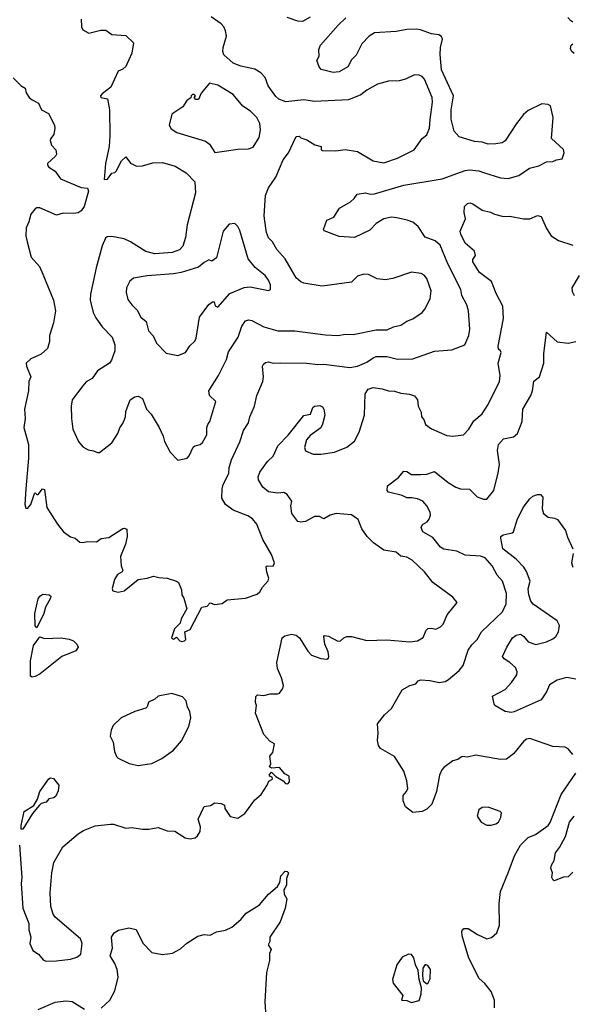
# Model space of a CAD drawing. Extents: x 1678759 to 1859541, y 384609 to 522867.
# Tile 121 of 256: x 1765414 to 1769013, y 444559 to 450972. Entities that reach past the tile are written whole.
import ezdxf

# ---------------------------------------------------------------- set-up
doc = ezdxf.new("R2010")
doc.units = 0

msp = doc.modelspace()

# ---------------------------------------------------------------- linework, layer by layer
at = {"layer": '0CON20XD'}
for points in [[(1765372.3, 450592.3), (1765425, 450540), (1765450, 450525), (1765456.2, 450495), (1765475.8, 450465.8), (1765495, 450448.8), (1765537.7, 450427.7), (1765556.2, 450385), (1765601.3, 450361.3), (1765640, 450285), (1765643.1, 450265), (1765637.1, 450225), (1765614.5, 450195.5), (1765612.9, 450185), (1765622, 450155), (1765648.8, 450125), (1765653.3, 450095), (1765647.7, 450082.3), (1765596, 450035), (1765595, 450023.8), (1765605, 450010.8), (1765646, 449986), (1765680, 449935), (1765815, 449878), (1765855.4, 449875.4), (1765863.1, 449855), (1765833.8, 449755), (1765815, 449725.7), (1765795, 449713.3), (1765765, 449708.5), (1765698.1, 449711.9), (1765655, 449699.1), (1765545, 449745.6), (1765525, 449747.1), (1765515, 449740.8), (1765485.9, 449704.1), (1765474.7, 449655.3), (1765456.4, 449615), (1765454.2, 449564.2), (1765463.2, 449525), (1765490, 449425), (1765543.1, 449365), (1765565.5, 449315), (1765633.8, 449145), (1765647.1, 449075), (1765635, 448997.5), (1765609.2, 448915), (1765608.1, 448875), (1765595, 448831.1), (1765555, 448794.2), (1765487.9, 448762.1), (1765456.7, 448735), (1765458.8, 448715), (1765486.2, 448645), (1765474.4, 448615.6), (1765472.5, 448555), (1765445.6, 448435), (1765450, 448375), (1765441.4, 448315), (1765471.9, 448205), (1765471.2, 448115), (1765454.2, 447915.8), (1765448, 447815), (1765455, 447790), (1765465, 447787.5), (1765486.7, 447815), (1765510, 447885), (1765515, 447890), (1765525, 447880), (1765535, 447880), (1765563.6, 447916.4), (1765575, 447912.5), (1765592, 447795), (1765661.2, 447685), (1765700, 447635), (1765745, 447603.8), (1765775, 447593.8), (1765805, 447568.8), (1765823.6, 447566.4), (1765855, 447573.3), (1765915, 447570), (1765945, 447592.5), (1765995, 447600), (1766085, 447656.7), (1766095, 447660), (1766112.5, 447652.5), (1766114.3, 447605), (1766102.5, 447555), (1766070.8, 447475), (1766075.8, 447415), (1766086, 447384), (1766082.5, 447375), (1766051.8, 447358.2), (1766031.2, 447325), (1766017.5, 447267.5), (1766021.7, 447251.7), (1766055, 447242.5), (1766095, 447252.5), (1766185.5, 447324.5), (1766245, 447334.4), (1766285, 447348), (1766319.5, 447339.5), (1766375, 447333.8), (1766435, 447314.2), (1766448, 447305), (1766467.3, 447257.3), (1766471.2, 447225), (1766483.3, 447205), (1766502.5, 447135), (1766465, 447070), (1766458.3, 447041.7), (1766423.3, 447005), (1766402.5, 446945), (1766415, 446937.5), (1766435, 446950), (1766457, 446927), (1766471.2, 446921.2), (1766487.5, 446925), (1766496.7, 446935), (1766490, 446985), (1766525, 447000), (1766600, 447145), (1766635, 447152.5), (1766655, 447172.5), (1766685, 447163.3), (1766731.7, 447168.3), (1766765, 447193.8), (1766885, 447204), (1766959.7, 447230.3), (1766978, 447245), (1766994.5, 447275.5), (1767033.3, 447316.7), (1767036.5, 447335), (1767023.3, 447373.3), (1767020.3, 447409.7), (1767025.9, 447414.1), (1767065, 447412.5), (1767074.3, 447435), (1767055, 447488.8), (1766996.8, 447585), (1766958.5, 447685), (1766931.1, 447721.1), (1766900.8, 447740.8), (1766805, 447778.2), (1766753.6, 447815), (1766730.7, 447855), (1766732.9, 447917.1), (1766738.5, 447945), (1766776.7, 448015), (1766778.9, 448055), (1766793.6, 448105), (1766848.2, 448221.8), (1766871.9, 448295), (1766903.5, 448345), (1766911.9, 448385), (1766943.1, 448455), (1766957.5, 448525), (1766997.3, 448615), (1767002.5, 448645), (1766995.8, 448714.2), (1767001.2, 448728.8), (1767015, 448739.2), (1767035, 448742.5), (1767065, 448734.4), (1767115, 448737.8), (1767285, 448734.4), (1767355.6, 448725.6), (1767395, 448728.9), (1767565, 448705.6), (1767614.6, 448715.4), (1767675, 448741.8), (1767715, 448770.4), (1767735, 448777.3), (1767805, 448778.2), (1767875, 448760.7), (1767975, 448763.8), (1768115, 448812.2), (1768227.9, 448822.1), (1768312.5, 448855), (1768339.4, 448915), (1768345.6, 448955), (1768336.7, 449075), (1768326.9, 449115), (1768292.2, 449175), (1768287.5, 449215), (1768201.1, 449381.1), (1768152.2, 449502.2), (1768120.5, 449530.5), (1768055, 449555.5), (1768008.5, 449625), (1767975, 449652.1), (1767937, 449667), (1767870.8, 449680.8), (1767835, 449685.4), (1767785, 449675.4), (1767735.7, 449644.3), (1767695, 449600.9), (1767595, 449553.3), (1767495, 449560), (1767397.5, 449597.5), (1767393.3, 449605), (1767413.3, 449665), (1767458.8, 449685), (1767496.7, 449745), (1767567.5, 449785), (1767593, 449807), (1767612.5, 449835), (1767665, 449844), (1767695.8, 449835.8), (1767725, 449837.8), (1767915, 449894.6), (1768165, 449936.2), (1768315, 449990), (1768345, 449994.4), (1768405, 449987.5), (1768435.4, 449975.4), (1768545, 449941.1), (1768595, 449938.1), (1768665, 449957.5), (1768733.3, 450005), (1768795, 450020), (1768845, 450046), (1768885, 450048), (1768910.3, 450059.7), (1768946, 450065), (1768959.2, 450105), (1768955.5, 450125.5), (1768876.9, 450196.9), (1768887.3, 450335), (1768870.5, 450410.5), (1768855, 450420), (1768815, 450422.9), (1768725, 450379.4), (1768695, 450354.3), (1768648.6, 450295), (1768575, 450182.5), (1768555, 450169.4), (1768515, 450162.5), (1768465, 450160.8), (1768425, 450174.2), (1768375, 450177.5), (1768275, 450208.8), (1768244.2, 450245), (1768222.9, 450322.9), (1768223.7, 450383.7), (1768238.5, 450475), (1768160.5, 450645), (1768151.9, 450745), (1768155, 450790), (1768168, 450845), (1768161.7, 450861.7), (1768142.7, 450872.7), (1768095, 450878.9), (1768025, 450906.4), (1767995, 450910.9), (1767935, 450908.8), (1767865, 450893.9), (1767725, 450886.4), (1767690.8, 450865), (1767642.5, 450815), (1767605, 450741.2), (1767575, 450710), (1767550.8, 450665), (1767495, 450633.1), (1767455, 450628.6), (1767377, 450647), (1767364, 450665), (1767350, 450705), (1767363.8, 450735), (1767362.3, 450777.7), (1767372, 450805), (1767487.5, 450935), (1767537.1, 450982.9)], [(1765813.8, 450975), (1765816, 450925), (1765825, 450906.7), (1765865, 450883.3), (1765943, 450903), (1765975, 450903.3), (1766014.5, 450874.5), (1766105, 450867.8), (1766155, 450820), (1766145, 450753.8), (1766105, 450667.5), (1766085, 450650), (1766055, 450636.7), (1766008.3, 450531.7), (1765951.2, 450488.8), (1765940, 450475), (1765942, 450465), (1765987, 450457), (1765999.2, 450385), (1766001.4, 450215), (1765996.2, 450145), (1765973.1, 450035), (1765965, 449930), (1765986.1, 449933.9), (1766015, 449972.5), (1766033.6, 449976.4), (1766042.5, 449985), (1766077.9, 450052.1), (1766105, 450078.8), (1766135, 450037.1), (1766175, 450018.1), (1766215, 450018.9), (1766281.2, 450038.8), (1766345, 450042.1), (1766426.9, 450016.9), (1766497.5, 449975), (1766555.5, 449915.5), (1766558.9, 449845), (1766504.5, 449635), (1766495, 449553.3), (1766475.7, 449495.7), (1766455, 449472.5), (1766406.2, 449455), (1766295, 449446.1), (1766235, 449461.2), (1766135, 449525.3), (1766093.8, 449543.8), (1766015, 449560), (1765985, 449556.8), (1765972.2, 449547.8), (1765952, 449498), (1765913, 449355), (1765875, 449184), (1765873.9, 449145), (1765892.5, 449065), (1765909.5, 449029.5), (1765951.1, 448971.1), (1766015.6, 448905), (1766034.2, 448854.2), (1766034.4, 448815), (1766013.1, 448755), (1766000, 448735), (1765920, 448685), (1765886, 448635), (1765846.6, 448613.4), (1765825, 448588), (1765756, 448495), (1765750, 448455), (1765750.8, 448375), (1765759.4, 448305), (1765797.5, 448225), (1765825, 448190), (1765859.5, 448169.5), (1765895, 448163.8), (1765921.7, 448151.7), (1765935, 448153.8), (1766013.8, 448215), (1766052.7, 448277.3), (1766065.8, 448314.2), (1766088.8, 448345), (1766103.3, 448385), (1766105, 448420), (1766134.3, 448495.7), (1766165, 448516), (1766185, 448518.8), (1766213.3, 448505), (1766240.6, 448435), (1766271.4, 448401.4), (1766322, 448315), (1766348.8, 448258.8), (1766358, 448225), (1766394.2, 448155), (1766443.6, 448103.6), (1766505, 448116.7), (1766518.3, 448131.7), (1766545, 448187.5), (1766555, 448196.7), (1766590, 448205), (1766605, 448217.5), (1766633.1, 448266.9), (1766633.2, 448315), (1766639.6, 448335), (1766652.2, 448355), (1766691.6, 448485), (1766651.1, 448525), (1766645.5, 448554.5), (1766708.9, 448655), (1766760.7, 448759.3), (1766775, 448808), (1766836.5, 448905), (1766860, 448975), (1766885, 449010.8), (1766905, 449016.7), (1766925, 449012.5), (1767005, 448971.8), (1767094.6, 448944.6), (1767205, 448945.5), (1767405, 448919.4), (1767485, 448915.6), (1767536.8, 448923.2), (1767585, 448921.4), (1767735, 448951.9), (1767808, 448952), (1767849.2, 448970.8), (1767895, 448982.9), (1767935, 449008.1), (1767975, 449022.5), (1768035.5, 449064.5), (1768053.2, 449086.8), (1768086.3, 449153.7), (1768093.1, 449205), (1768066.2, 449286.2), (1768047.4, 449307.4), (1768027.9, 449317.9), (1767965, 449326.9), (1767845, 449285.8), (1767795, 449277.5), (1767743, 449283), (1767685, 449311.2), (1767655, 449313.8), (1767615, 449300.8), (1767575, 449262.9), (1767384.5, 449235.5), (1767264.8, 449254.8), (1767244.3, 449264.3), (1767215, 449290.6), (1767143.3, 449413.3), (1767088.6, 449475), (1767060, 449525), (1767035, 449551.2), (1767020.4, 449585), (1767016.4, 449613.6), (1767006.2, 449695), (1767015, 449827.5), (1767035, 449876.7), (1767081.4, 449945), (1767130.9, 450059.1), (1767164.4, 450105.6), (1767215, 450210), (1767235, 450212.5), (1767245, 450203.3), (1767285, 450190), (1767335.8, 450155.8), (1767377.5, 450145), (1767377.5, 450125), (1767385, 450120), (1767473, 450117), (1767534.3, 450125.7), (1767613.8, 450113.8), (1767715, 450052.2), (1767785, 450039.5), (1767875, 450069.5), (1767983.3, 450125), (1768035, 450198.8), (1768065, 450222.5), (1768082.2, 450265), (1768087.9, 450322.1), (1768103.3, 450435), (1768100.4, 450465), (1768050.6, 450585), (1768035, 450601.9), (1768015, 450611.1), (1767985, 450612.9), (1767926.7, 450585), (1767885, 450573.1), (1767815, 450571.1), (1767745, 450551.1), (1767675, 450511.9), (1767635, 450481.4), (1767555, 450450.6), (1767335, 450439.4), (1767265, 450450.5), (1767146.8, 450436.8), (1767102, 450455), (1767082.2, 450472.2), (1767031.4, 450541.4), (1767011.9, 450595), (1766984.6, 450624.6), (1766945, 450649.1), (1766855, 450668.1), (1766805, 450689.4), (1766743.6, 450743.6), (1766736.2, 450765), (1766739.3, 450790.7), (1766760, 450865), (1766755, 450900), (1766743.3, 450925), (1766726.9, 450945), (1766660.2, 450990.2)], [(1767305, 450987.5), (1767255, 450960), (1767225, 450962.5), (1767155, 450986)], [(1769016.7, 450955), (1769002, 450965), (1768984.2, 450985)], [(1769025, 450752.5), (1769007.7, 450767.7), (1769000.4, 450785), (1769004.4, 450805), (1769015, 450814.4)], [(1766685, 450107.5), (1766745, 450114.3), (1766835, 450127.8), (1766905, 450130), (1766935, 450142.2), (1766974.7, 450205.3), (1766981.8, 450255), (1766978.9, 450295), (1766958.6, 450335), (1766916.2, 450376.2), (1766868.3, 450408.3), (1766804, 450485), (1766705, 450545.8), (1766650.7, 450559.3), (1766596.4, 450493.6), (1766578.3, 450451.7), (1766561.7, 450451.7), (1766550, 450465), (1766560, 450475), (1766550, 450485), (1766540, 450485), (1766530, 450475), (1766528.3, 450461.7), (1766502.5, 450445), (1766475.9, 450404.1), (1766405, 450356.7), (1766386.7, 450285), (1766400.5, 450260.5), (1766437, 450237), (1766625, 450181.2), (1766650, 450160), (1766685, 450107.5)], [(1765414, 445595), (1765427.5, 445385), (1765423.3, 445345), (1765434.6, 445185.4), (1765473.3, 445085), (1765473.9, 445043.9), (1765488, 444995), (1765481.2, 444955), (1765499.3, 444909.3), (1765535.8, 444885.8), (1765568.3, 444848.3), (1765585, 444838.8), (1765655, 444840.8), (1765745, 444852.9), (1765787.5, 444865), (1765813.3, 444885), (1765821.9, 444955), (1765810.8, 444985), (1765646.4, 445126.4), (1765631.4, 445145), (1765616.2, 445195), (1765613.1, 445285), (1765623.1, 445415), (1765637.7, 445482.3), (1765695, 445584.2), (1765795, 445670), (1765829.1, 445690.9), (1765905, 445721.9), (1766005, 445732.9), (1766025, 445732), (1766105, 445706.2), (1766145, 445711.2), (1766215, 445700), (1766255, 445700), (1766315, 445711.2), (1766375, 445688.8), (1766425, 445686.2), (1766492.3, 445642.3), (1766525, 445636.7), (1766556.1, 445643.9), (1766573, 445657), (1766590, 445685), (1766592.5, 445715), (1766577.5, 445765), (1766615, 445846.7), (1766656.4, 445853.6), (1766685, 445870), (1766727, 445867), (1766747.5, 445855), (1766750, 445835), (1766785, 445782.5), (1766835, 445770), (1766879.5, 445800.5), (1766945, 445890), (1766986.7, 445925), (1767026.7, 445985), (1767037, 446013), (1767060, 446025), (1767058.3, 446038.3), (1767040, 446045), (1767040, 446055), (1767055, 446070), (1767082.5, 446042.5), (1767130, 446015), (1767145, 445997.5), (1767160, 445995), (1767171.7, 446008.3), (1767170, 446045), (1767140.7, 446060.7), (1767105, 446100), (1767055, 446097.5), (1767040, 446105), (1767050, 446125), (1767042.5, 446175), (1767061.7, 446198.3), (1767072.5, 446255), (1767042.3, 446272.3), (1767003.8, 446315), (1766948.8, 446455), (1766956.7, 446505), (1766950, 446525), (1766953, 446563), (1766962.5, 446575), (1767005, 446570), (1767045, 446581.2), (1767095, 446580), (1767106.7, 446585), (1767126.7, 446615), (1767131.2, 446635), (1767120, 446685), (1767092.5, 446745), (1767088.1, 446785), (1767124, 446945), (1767140.5, 446959.5), (1767185, 446970), (1767215, 446963.3), (1767235.8, 446945.8), (1767289.5, 446859.5), (1767315, 446832), (1767375, 446812), (1767415, 446807.5), (1767425, 446813.8), (1767427, 446823), (1767423.6, 446855), (1767400.4, 446905), (1767394.2, 446955), (1767400, 446960), (1767425, 446957.1), (1767486.1, 446923.9), (1767503.6, 446926.4), (1767525, 446946.7), (1767545, 446953.8), (1767575, 446953.3), (1767675, 446928.6), (1767805, 446931.9), (1767955, 446920), (1768004.2, 446925.8), (1768041.3, 446948.7), (1768060.8, 446995), (1768072.6, 447007.4), (1768095, 447009.4), (1768125, 447002.5), (1768155, 447016.2), (1768170.8, 447035), (1768196.7, 447095), (1768263.3, 447175), (1768235, 447211.2), (1768105.5, 447305.5), (1768050.8, 447375), (1767970.6, 447450.6), (1767935, 447470.6), (1767895, 447477.1), (1767865, 447503.1), (1767785, 447515.8), (1767718, 447565), (1767676.6, 447606.6), (1767642.5, 447655), (1767617.3, 447717.3), (1767575, 447746.9), (1767475, 447754.4), (1767435, 447745.6), (1767395, 447721.4), (1767365.8, 447735.8), (1767334.2, 447735.8), (1767275, 447704), (1767245, 447698.8), (1767225, 447703.3), (1767186.1, 447756.1), (1767180, 447805), (1767186.2, 447835), (1767155, 447880), (1767135, 447892), (1767095, 447888.6), (1767035, 447896), (1766997.5, 447927.5), (1766970, 447975), (1766968, 447995), (1766978, 448025), (1767027.1, 448095), (1767065, 448128.1), (1767095, 448197.1), (1767163.3, 448265), (1767265, 448393.3), (1767307.1, 448402.9), (1767323.8, 448445), (1767333.3, 448455), (1767368.8, 448458.8), (1767385, 448450), (1767393.9, 448433.9), (1767401.2, 448395), (1767386.4, 448336.4), (1767375, 448313.8), (1767305, 448264.2), (1767281.4, 448235), (1767268, 448185), (1767274.3, 448164.3), (1767325, 448140.8), (1767375, 448141.5), (1767465, 448155.8), (1767545, 448186.7), (1767594.3, 448225.7), (1767624, 448285), (1767659.4, 448395), (1767662.9, 448535), (1767684.2, 448565.8), (1767715, 448575.5), (1767775, 448566.4), (1767815, 448553.3), (1767855, 448551.9), (1767895, 448539.4), (1767953, 448533), (1767985, 448521.2), (1768003.8, 448495), (1768008.8, 448455), (1768028.8, 448415), (1768030, 448385), (1768045, 448367.5), (1768056, 448335), (1768096.4, 448306.4), (1768195, 448262.9), (1768235, 448258.6), (1768305, 448268), (1768339.2, 448305), (1768370.7, 448359.3), (1768425.3, 448404.7), (1768465.4, 448464.6), (1768539.4, 448615), (1768543.1, 448655), (1768529.3, 448735), (1768548.6, 448805), (1768545.7, 448815.7), (1768532.5, 448825), (1768528.9, 448845), (1768565.6, 449025), (1768560.8, 449105), (1768517.5, 449187.5), (1768486.3, 449266.3), (1768408.6, 449325), (1768363.8, 449395), (1768365, 449410), (1768382.5, 449435), (1768376.7, 449465), (1768315, 449516.2), (1768286.2, 449575), (1768282.5, 449595), (1768316.2, 449675), (1768307.5, 449715), (1768310, 449755), (1768330, 449775), (1768345, 449778.6), (1768365, 449773.1), (1768425, 449731.4), (1768478.9, 449718.9), (1768505, 449705.6), (1768565, 449690), (1768605, 449691.4), (1768695, 449674.2), (1768735.6, 449674.4), (1768785, 449695.8), (1768810, 449690), (1768845, 449612.5), (1768875, 449563.3), (1768922.5, 449532.5), (1769015, 449504)], [(1766445, 448784), (1766495, 448803.3), (1766523, 448847), (1766555, 448878), (1766563, 448897), (1766585, 449033.3), (1766645, 449116.7), (1766670, 449135), (1766680, 449135), (1766687, 449107), (1766705, 449100), (1766782.3, 449187.7), (1766875, 449228.5), (1766915, 449231.5), (1767035, 449207.5), (1767046.7, 449215), (1767048, 449245), (1767035, 449276), (1767012, 449305), (1766947.8, 449357.8), (1766901.9, 449415), (1766847.6, 449597.6), (1766834.3, 449624.3), (1766815, 449643.3), (1766779.3, 449640.7), (1766738.8, 449595), (1766695, 449420), (1766665, 449400), (1766645, 449407.5), (1766615, 449390), (1766579.7, 449360.3), (1766465, 449325.4), (1766415, 449315.9), (1766245, 449304.4), (1766155, 449288.8), (1766131.7, 449268.3), (1766110.6, 449225), (1766106.7, 449195), (1766119.4, 449149.4), (1766143.8, 449115), (1766180.3, 449080.3), (1766202.5, 449035), (1766238.6, 449005), (1766253.1, 448945), (1766282.6, 448912.6), (1766305.7, 448865.7), (1766368.8, 448798.8), (1766445, 448784)], [(1769058, 449305), (1769008.6, 449225), (1769011.7, 449201.7), (1769025, 449176.2)], [(1769015.9, 446185.9), (1768985, 446223.3), (1768965, 446234), (1768885, 446237.5), (1768735, 446290.8), (1768715, 446285.8), (1768697.6, 446272.4), (1768630.7, 446189.3), (1768585, 446155.8), (1768545, 446154.2), (1768385, 446182), (1768330.7, 446169.3), (1768295, 446173.3), (1768266.7, 446153.3), (1768235.5, 446144.5), (1768175, 446102), (1768162.5, 446085), (1768148.3, 446051.7), (1768128.1, 445945), (1768098.3, 445861.7), (1768065, 445828.8), (1768035, 445813.8), (1767975, 445807.5), (1767925.9, 445845.9), (1767911.2, 445885), (1767911.2, 445918.8), (1767933.8, 445945), (1767940.8, 445965), (1767935.5, 446015), (1767915, 446078), (1767855, 446172), (1767763.8, 446223.8), (1767750.5, 446245), (1767743.2, 446276.8), (1767749.2, 446325), (1767744.2, 446385.8), (1767790, 446445), (1767835.6, 446484.4), (1767905, 446606), (1767955, 446636.2), (1767993.8, 446646.2), (1768010, 446665), (1768027, 446673), (1768085, 446668.5), (1768145, 446654.6), (1768185, 446661.8), (1768206.6, 446673.4), (1768276.6, 446733.4), (1768301.4, 446765), (1768333.5, 446865), (1768358.9, 446901.1), (1768393.1, 446935), (1768421.1, 446985), (1768558.9, 447115), (1768583, 447167), (1768583.6, 447235), (1768557.5, 447315), (1768523.8, 447353.8), (1768491.1, 447415), (1768445, 447466.7), (1768415, 447478.5), (1768315.6, 447484.4), (1768260.7, 447510.7), (1768175, 447522.9), (1768155, 447536.7), (1768105, 447598.1), (1768039.2, 447635), (1768027.5, 447665), (1768037.3, 447682.7), (1768067.9, 447702.1), (1768080.9, 447719.1), (1768089.2, 447745), (1768086.9, 447765), (1768065.6, 447805), (1768039.4, 447835), (1768005, 447851.8), (1767967.6, 447857.6), (1767935, 447856.9), (1767905, 447872.9), (1767815, 447894), (1767806.7, 447905), (1767810, 447935), (1767880.4, 447989.6), (1767915, 448031.2), (1767935, 448028), (1767965, 448010), (1768025, 448009.2), (1768065, 448010.8), (1768115, 448029.4), (1768205, 447958.2), (1768255, 447926.8), (1768285, 447916.7), (1768342.5, 447915), (1768393.7, 447863.6), (1768435, 447848.9), (1768455, 447848), (1768502.5, 447905), (1768529.7, 448020.3), (1768539.2, 448075), (1768524.7, 448164.7), (1768531.8, 448205), (1768565, 448241.1), (1768630, 448255), (1768655, 448275.8), (1768685.4, 448355), (1768690.9, 448435), (1768741.5, 448525), (1768753.8, 448555), (1768762.2, 448617.8), (1768798, 448645), (1768827.5, 448735), (1768826.4, 448795), (1768845, 448937.5), (1768913.6, 448873.6), (1768985, 448864.2), (1769035, 448875.8)], [(1769035, 446676.9), (1768975, 446686.5), (1768915, 446670), (1768865, 446640), (1768845, 446593.8), (1768808.9, 446541.1), (1768635, 446464.3), (1768615, 446459.2), (1768575, 446466.2), (1768507.5, 446505), (1768503.3, 446515), (1768493.3, 446565), (1768575, 446610), (1768616.9, 446655), (1768650.8, 446705), (1768654, 446725), (1768641.7, 446751.7), (1768606, 446785), (1768568.8, 446808.8), (1768558.8, 446825), (1768586, 446885), (1768623.3, 446945), (1768647.3, 446962.7), (1768675, 446969.2), (1768695, 446955.8), (1768725, 446920), (1768775, 446902.7), (1768845, 446920.5), (1768885, 446940), (1768905.6, 446955), (1768923.3, 446985), (1768928.9, 447025), (1768915, 447055.6), (1768757.5, 447165), (1768743.6, 447185), (1768729.4, 447225), (1768725.6, 447265), (1768737.7, 447315), (1768715, 447376.9), (1768697.1, 447405), (1768647.6, 447457.6), (1768560, 447525), (1768546.7, 447595), (1768547.5, 447605), (1768562.5, 447617.5), (1768621.4, 447628.6), (1768630, 447635), (1768654.5, 447715), (1768692.5, 447795), (1768735, 447851.4), (1768755, 447867.5), (1768785, 447878.8), (1768805, 447880), (1768821.7, 447861.7), (1768817.1, 447785), (1768824.4, 447754.4), (1768855, 447732.5), (1768895.6, 447725.6), (1768915.5, 447715.5), (1768967.5, 447645), (1768980.6, 447600.6), (1769016.5, 447525)], [(1769018.5, 447495), (1769007.3, 447435), (1769016, 447406)], [(1765525, 447010), (1765514.7, 447024.7), (1765513, 447105), (1765535, 447198.8), (1765545, 447216), (1765565, 447229.2), (1765606.4, 447226.4), (1765616.4, 447216.4), (1765614, 447205), (1765582, 447145), (1765572, 447105), (1765525, 447010)], [(1765495, 446688.5), (1765485, 446695.8), (1765483.8, 446795), (1765503.9, 446895), (1765545, 446952.5), (1765575, 446941.2), (1765684.2, 446945.8), (1765737.4, 446937.4), (1765765, 446926.9), (1765787.5, 446905), (1765796, 446885), (1765779.8, 446860.2), (1765688.6, 446825), (1765548.7, 446711.3), (1765515, 446693.2), (1765495, 446688.5)], [(1766185, 446114.3), (1766275, 446127.1), (1766340, 446160), (1766416.2, 446213.8), (1766467.5, 446275), (1766515, 446367.5), (1766528.1, 446425), (1766522.9, 446465), (1766507.5, 446495), (1766498, 446535), (1766475, 446562), (1766405, 446582.5), (1766315, 446566), (1766294.4, 446545.6), (1766253.4, 446526.6), (1766243.9, 446496.1), (1766235, 446486.7), (1766165, 446466.7), (1766076.2, 446425), (1766022, 446375), (1766010, 446345), (1766004.2, 446305), (1766022.5, 446265), (1766032, 446205), (1766045, 446173.3), (1766055, 446162), (1766127, 446127), (1766185, 446114.3)], [(1765435, 445700), (1765425, 445700), (1765423.9, 445723.9), (1765444.5, 445815.5), (1765505.9, 445854.1), (1765530.6, 445895), (1765544.5, 445945.5), (1765605, 446026.2), (1765615, 446033.8), (1765635, 446028.8), (1765668.8, 445985), (1765665, 445950), (1765648.8, 445915), (1765635.9, 445904.1), (1765605, 445896.7), (1765587.5, 445875), (1765555, 445866.2), (1765543.3, 445855), (1765498.3, 445801.7), (1765435, 445700)], [(1768506.2, 444535), (1768506.2, 444585), (1768485, 444642.5), (1768443.9, 444693.9), (1768406.4, 444726.4), (1768338.3, 444858.3), (1768295.8, 445005), (1768293.3, 445035), (1768306.7, 445053.3), (1768335, 445052), (1768395, 445014), (1768455, 444986.2), (1768485.7, 444994.3), (1768521.2, 445025), (1768539.2, 445075), (1768536.4, 445215), (1768544.5, 445294.5), (1768595.7, 445415), (1768635.5, 445525), (1768675.5, 445595), (1768725, 445644.3), (1768772, 445665), (1768855, 445724.3), (1768868, 445742), (1768939.6, 445925), (1769036, 446065)], [(1768485, 445725.7), (1768515, 445734), (1768531.2, 445745), (1768546.2, 445775), (1768552.5, 445805), (1768543.9, 445813.9), (1768465, 445842), (1768425, 445840), (1768404.2, 445825.8), (1768393.3, 445785), (1768420, 445745), (1768455.7, 445725.7), (1768485, 445725.7)], [(1769015, 445420), (1768985, 445388.8), (1768954.2, 445385.8), (1768895, 445363.3), (1768887, 445367), (1768880, 445385), (1768883.3, 445415), (1768873.8, 445445), (1768876.7, 445465), (1768893.9, 445496.1), (1768902.5, 445545), (1768929.6, 445580.4), (1768968.6, 445651.4), (1768995, 445744), (1769025.5, 445785)], [(1765945, 444534), (1766001.9, 444585), (1766034.6, 444645.4), (1766055.5, 444735), (1766049.1, 444785), (1766034.7, 444824.7), (1766004.5, 444875), (1766019.4, 444925), (1766013.1, 444995), (1766029.1, 445025), (1766057.9, 445042.1), (1766125, 445056.7), (1766172, 445045), (1766217, 444957), (1766275, 444895.6), (1766345, 444883.3), (1766408.3, 444891.7), (1766460.5, 444919.5), (1766502.1, 444957.9), (1766575, 445003.3), (1766616.4, 445013.6), (1766655, 445008.8), (1766695, 445030), (1766755, 445042), (1766795, 445062), (1766855, 445111.2), (1766888.3, 445151.7), (1766975, 445206.2), (1767034.5, 445275.5), (1767093.2, 445326.8), (1767108.3, 445351.7), (1767114, 445395), (1767143.3, 445425), (1767155, 445423.8), (1767163.8, 445415), (1767152.3, 445377.7), (1767152.5, 445335), (1767140, 445315), (1767133.8, 445305), (1767136, 445275), (1767153.3, 445245), (1767142, 445185), (1767110, 445095), (1767043.3, 444995), (1767043, 444967), (1767032.5, 444945), (1767052.5, 444915), (1767040.7, 444889.3), (1767040, 444845), (1767022, 444765), (1767011.2, 444575), (1767016.2, 444475)], [(1767965, 444570), (1768016.1, 444583.9), (1768028.8, 444625), (1768030, 444665), (1768015, 444720), (1768009.7, 444779.7), (1767991.9, 444815), (1767980.9, 444860.9), (1767965, 444883.8), (1767945, 444886), (1767904.3, 444865.7), (1767870, 444815), (1767840.9, 444720.9), (1767847.1, 444697.1), (1767910, 444615), (1767900, 444585), (1767935, 444583.3), (1767965, 444570)], [(1768065, 444692.5), (1768075, 444697.5), (1768087.5, 444725), (1768088.8, 444785), (1768071.7, 444811.7), (1768055, 444817.5), (1768038.8, 444795), (1768036.7, 444745), (1768041.2, 444711.2), (1768065, 444692.5)], [(1765535, 444525.6), (1765645, 444572), (1765715, 444582), (1765755, 444576), (1765837, 444527)]]:
    msp.add_lwpolyline(points, dxfattribs=at)

doc.saveas('drawing.dxf')
